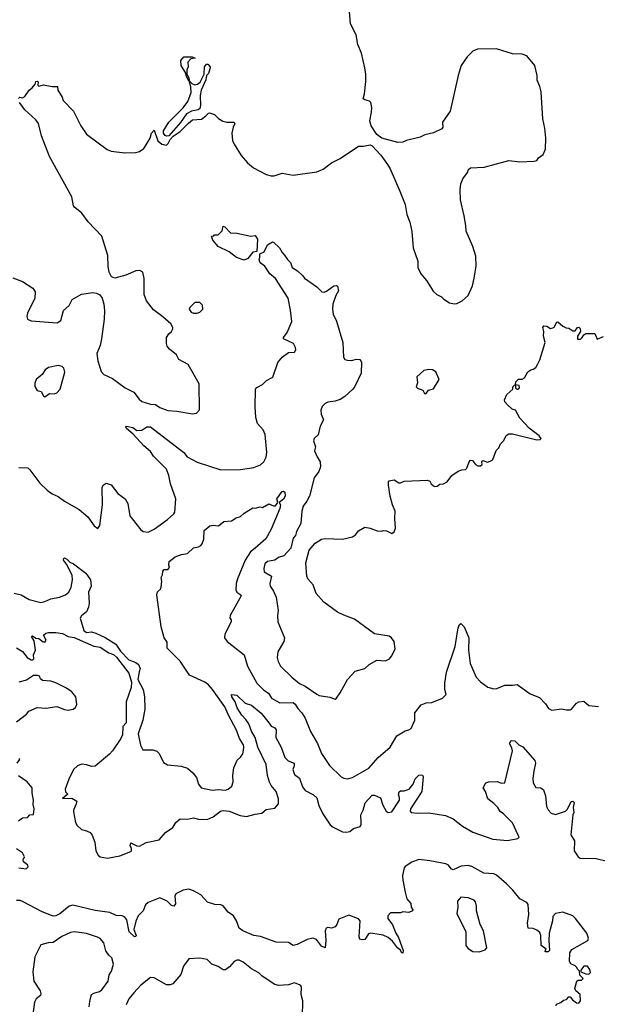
# Model space of a CAD drawing. Extents: x 2220520 to 2384350, y 721165 to 893491.
# Tile 138 of 256: x 2291882 to 2296575, y 813837 to 821838. Entities that reach past the tile are written whole.
import ezdxf

# ---------------------------------------------------------------- set-up
doc = ezdxf.new("R2010")
doc.units = 0

msp = doc.modelspace()

# ---------------------------------------------------------------- linework, layer by layer
at = {"layer": '0CON20XD'}
for points in [[(2294738.8, 820975), (2294726.7, 821015), (2294741.2, 821085), (2294742, 821125), (2294734.1, 821164.1), (2294724.2, 821174.2), (2294687.5, 821185), (2294673.8, 821195), (2294683.8, 821235), (2294693.9, 821336.1), (2294694, 821395), (2294686, 821445), (2294660, 821565), (2294628.8, 821635), (2294615.8, 821715), (2294570, 821805), (2294553.3, 822005)], [(2291871.7, 821198.3), (2291882.5, 821207.5), (2291905, 821202.5), (2291925, 821212.5), (2291960, 821265), (2291982.5, 821285), (2292007, 821313), (2292013.3, 821335), (2292025, 821337.5), (2292031.7, 821331.7), (2292030, 821305), (2292038.3, 821298.3), (2292075, 821308), (2292145, 821294), (2292190, 821295), (2292192.5, 821265), (2292227, 821207), (2292235, 821180), (2292320, 821095), (2292378.8, 820975), (2292425, 820906.7), (2292593.7, 820783.7), (2292625, 820770), (2292735, 820756.9), (2292822.3, 820757.7), (2292855, 820766.2), (2292889.5, 820790.5), (2292910.7, 820819.3), (2292943.3, 820875), (2292954.1, 820915.9), (2292975, 820940), (2293003.4, 820853.4), (2293036.2, 820826.2), (2293075, 820818.9), (2293089.6, 820830.4), (2293105.6, 820864.4), (2293128.2, 820891.8), (2293185, 820927.9), (2293253.6, 820996.4), (2293285, 821023.4), (2293359.6, 821030.4), (2293394.6, 821055.4), (2293415, 821078.8), (2293425, 821080), (2293465, 821067.5), (2293497.5, 821035), (2293532.3, 821012.3), (2293565, 821004), (2293623.6, 821003.6), (2293630, 820995), (2293616.2, 820965), (2293606.2, 820915), (2293612, 820855), (2293624.2, 820825), (2293682, 820735), (2293733.8, 820675), (2293782.4, 820632.4), (2293885, 820580), (2293925, 820567.5), (2293950.3, 820569.7), (2294015, 820590), (2294105, 820574.2), (2294295, 820601.4), (2294347.4, 820622.6), (2294415, 820674.2), (2294485, 820709.2), (2294635, 820810.8), (2294675, 820810), (2294729.3, 820819.3), (2294745, 820813.8), (2294816.2, 820736.2), (2294869.7, 820659.7), (2294890.8, 820625), (2294970, 820445), (2295013.1, 820335), (2295028, 820255), (2295052.7, 820192.7), (2295067.3, 820117.3), (2295078.8, 819985), (2295116, 819875), (2295116.2, 819825), (2295141.2, 819771.2), (2295187.9, 819717.9), (2295241.7, 819631.7), (2295270, 819605), (2295310, 819585), (2295327, 819567), (2295375, 819537.5), (2295415, 819527.5), (2295435, 819532.5), (2295476.1, 819553.9), (2295525, 819597.5), (2295561.2, 819675), (2295574, 819736), (2295590, 819835), (2295589.2, 819915), (2295564.2, 819995), (2295508.3, 820118.3), (2295507.1, 820165), (2295494.2, 820245), (2295462.5, 820375), (2295460, 820455), (2295465.9, 820504.1), (2295483.3, 820545), (2295520, 820595), (2295529.3, 820620.7), (2295545, 820633.3), (2295655, 820639.2), (2295855, 820692.9), (2295945, 820682), (2296063, 820687), (2296085, 820692.5), (2296097.5, 820715), (2296135, 820742.5), (2296153.6, 820786.4), (2296155.8, 820875), (2296149.2, 820955), (2296132.7, 821032.7), (2296118.3, 821251.7), (2296109.2, 821295), (2296085.8, 821345), (2296087.5, 821385), (2296066.4, 821466.4), (2296003, 821543), (2295965, 821556.7), (2295885, 821560), (2295755, 821601.2), (2295600.7, 821599.3), (2295565, 821582.5), (2295517.5, 821535), (2295470, 821465), (2295443.3, 821385), (2295380, 821095), (2295317.5, 821005), (2295320, 820965), (2295310.7, 820949.3), (2295245, 820918.8), (2295175, 820902.5), (2295135, 820883.8), (2295023.6, 820856.4), (2294995, 820842.5), (2294955, 820840), (2294823.9, 820873.9), (2294784.2, 820904.2), (2294738.8, 820975)], [(2293260, 821340), (2293255, 821340), (2293235, 821380), (2293232.5, 821402.5), (2293193.3, 821465), (2293192.5, 821505), (2293215, 821536.7), (2293283, 821537), (2293307.5, 821525), (2293271.7, 821518.3), (2293248.3, 821491.7), (2293250, 821455), (2293240.7, 821429.3), (2293240, 821395), (2293256.2, 821365), (2293260, 821340)], [(2293075, 820892), (2293065, 820897.7), (2293050.3, 820915), (2293049.2, 820935), (2293094, 821006), (2293209.8, 821120.2), (2293247.8, 821172.2), (2293274.1, 821245.9), (2293273, 821293), (2293260, 821340), (2293280, 821320), (2293305, 821307.5), (2293327, 821313), (2293349.3, 821330.7), (2293380, 821395), (2293383.8, 821455), (2293400, 821475), (2293410, 821475), (2293430, 821455), (2293430, 821445), (2293415, 821400), (2293400, 821385), (2293395, 821350), (2293356.2, 821263.8), (2293348.3, 821221.7), (2293351.5, 821141.5), (2293346.2, 821115), (2293332, 821105), (2293277.1, 821092.9), (2293236.8, 821073.2), (2293188.1, 821001.9), (2293095, 820894.5), (2293075, 820892)], [(2291825, 819739.2), (2291905, 819708.9), (2291988.8, 819655), (2292008.6, 819625), (2292004.4, 819575), (2291945, 819453.3), (2291940, 819425), (2291946, 819405), (2291975, 819391.5), (2292185.7, 819374.3), (2292215, 819392.5), (2292238.8, 819475), (2292284.1, 819515.9), (2292307.5, 819565), (2292385, 819607.1), (2292475, 819621.2), (2292506.4, 819616.4), (2292533, 819603), (2292552.5, 819575), (2292566.2, 819525), (2292571.2, 819475), (2292568, 819405), (2292545.9, 819244.1), (2292535, 819190), (2292507.5, 819125), (2292516.7, 819065), (2292545, 818977.5), (2292566.7, 818955), (2292635, 818922.5), (2292738, 818845), (2292810.4, 818810.4), (2292853, 818753), (2292875, 818735.8), (2292945.6, 818714.4), (2292985, 818709.4), (2293021.2, 818685), (2293085, 818661.9), (2293157.7, 818657.7), (2293285, 818633.8), (2293319.5, 818640.5), (2293343, 818667), (2293339.3, 818879.3), (2293251.2, 819035), (2293176.2, 819075), (2293155, 819113.3), (2293100.3, 819160.3), (2293081.2, 819185), (2293074, 819205), (2293073.8, 819255), (2293093.3, 819285), (2293116.7, 819305), (2293127.5, 819325), (2293127, 819337), (2293110, 819365), (2293043.9, 819423.9), (2292968.6, 819478.6), (2292912.4, 819552.4), (2292892.5, 819605), (2292892.5, 819735), (2292882.5, 819785), (2292858.3, 819798.3), (2292825, 819796.2), (2292745, 819761.2), (2292655, 819736.7), (2292628.3, 819748.3), (2292610, 819785), (2292601.2, 819831.2), (2292597.7, 819922.3), (2292548.3, 820078.3), (2292438.8, 820195), (2292385.9, 820265.9), (2292330.3, 820310.3), (2292320, 820325), (2292305, 820397.5), (2292123.1, 820725), (2292059.4, 820895), (2292033.8, 820995), (2292014.4, 821024.4), (2291924, 821105), (2291880, 821165)], [(2293705, 819884.2), (2293644.3, 819904.3), (2293585, 819951.2), (2293493.3, 819995), (2293452.5, 820045), (2293441.7, 820078.3), (2293458.3, 820081.7), (2293465, 820090), (2293495, 820090), (2293527, 820123), (2293535, 820160), (2293547.5, 820155), (2293595, 820106.7), (2293645, 820102.5), (2293759.3, 820079.3), (2293795, 820083.3), (2293814.1, 820054.1), (2293807.5, 819955), (2293775, 819948), (2293735, 819898), (2293705, 819884.2)], [(2291875, 818197.5), (2291947.5, 818195), (2291965, 818180), (2292045, 818071.2), (2292104.4, 818014.4), (2292145, 817984), (2292195, 817962), (2292245, 817926.2), (2292365, 817856.7), (2292435, 817797.5), (2292487.5, 817725), (2292517, 817703), (2292533, 817727), (2292554.2, 817895), (2292552.5, 818035), (2292560, 818055), (2292585, 818072.5), (2292625, 818056.7), (2292678.3, 817988.3), (2292740, 817945), (2292760, 817905), (2292776.2, 817805), (2292865, 817692.5), (2292885, 817677.5), (2292925, 817673.8), (2292975, 817698), (2293083.8, 817775), (2293135, 817821.2), (2293142.5, 817835), (2293151.1, 817945), (2293106.5, 818065), (2293094.3, 818135), (2293074.2, 818184.2), (2292969.8, 818289.8), (2292945, 818328), (2292890, 818375), (2292805, 818470.8), (2292748.8, 818515), (2292743.8, 818526.2), (2292750, 818535), (2292800, 818525), (2292835, 818498), (2292875, 818502), (2292915, 818528.9), (2292945, 818528.2), (2293215, 818321.2), (2293243.8, 818285), (2293325, 818241.9), (2293515, 818180.8), (2293675, 818182), (2293785, 818197.5), (2293839.7, 818220.3), (2293866.2, 818245), (2293885, 818282.5), (2293889.1, 818320.9), (2293876.1, 818466.1), (2293861.4, 818505), (2293813.9, 818556.1), (2293800.8, 818605), (2293794.4, 818695.6), (2293798.3, 818831.7), (2293804.2, 818845.8), (2293855, 818873.3), (2293886.7, 818905), (2293938.1, 818931.9), (2293978.3, 819051.7), (2294014.5, 819095.5), (2294065, 819133.3), (2294115, 819136.7), (2294126, 819155), (2294124, 819175), (2294105.5, 819205.5), (2294026.2, 819245), (2294026, 819255), (2294056, 819295), (2294092.5, 819385), (2294083.6, 819476.4), (2294063.9, 819573.9), (2293960, 819735), (2293915, 819773.3), (2293875, 819833.8), (2293835, 819861.2), (2293827.5, 819885), (2293834, 819905), (2293833.8, 819936.2), (2293867.7, 819952.3), (2293895, 820008), (2293935, 820032), (2293945, 820030), (2293992, 819985), (2294014.2, 819945), (2294034.2, 819925), (2294058.3, 819888.3), (2294082.5, 819865), (2294095, 819822.5), (2294138.1, 819798.1), (2294179.7, 819759.7), (2294196.1, 819736.1), (2294295, 819666), (2294337.3, 819627.3), (2294355, 819624.2), (2294375, 819631.4), (2294435, 819675.7), (2294455, 819678.8), (2294465, 819673.3), (2294472.9, 819635), (2294450.8, 819595), (2294425.8, 819525), (2294423.1, 819485), (2294429.4, 819445), (2294455, 819387.5), (2294506.9, 819215), (2294513.3, 819095), (2294525, 819077.5), (2294545, 819070), (2294580.7, 819069.3), (2294615, 819078.8), (2294645, 819076.2), (2294660, 819055), (2294656.9, 818965), (2294604.2, 818855.8), (2294588, 818835), (2294524.3, 818775.7), (2294485, 818750), (2294445, 818737.8), (2294385, 818730), (2294365, 818720), (2294340, 818695), (2294330, 818665), (2294331.7, 818631.7), (2294350, 818585), (2294322.9, 818535), (2294308.1, 818465), (2294275, 818435.5), (2294269.2, 818415), (2294285.6, 818365.6), (2294276.2, 818335), (2294297.8, 818285), (2294324.4, 818244.4), (2294325.7, 818204.3), (2294311.4, 818165), (2294275.8, 818115), (2294236.9, 817965), (2294216.2, 817923.8), (2294185.8, 817885), (2294174.3, 817845), (2294166.8, 817743.2), (2294132.1, 817677.9), (2294122.7, 817647.3), (2294104, 817625), (2294085, 817542.5), (2294028.3, 817481.7), (2293985, 817468), (2293955.5, 817444.5), (2293895, 817434.4), (2293873.9, 817415), (2293866.7, 817376.7), (2293869.7, 817349.7), (2293928.8, 817315), (2293915.5, 817255), (2293917.5, 817235), (2293945, 817194), (2293965.6, 817144.4), (2293982.7, 817037.3), (2293977.5, 816995), (2293980.6, 816945), (2294033.6, 816815), (2294028.9, 816785), (2293979.8, 816700.2), (2293974.5, 816655), (2293982.5, 816622.5), (2294002.2, 816585), (2294091.9, 816495), (2294155, 816442.7), (2294201.7, 816421.7), (2294295, 816355.8), (2294315, 816346), (2294401.7, 816331.7), (2294445, 816317.5), (2294456.4, 816323.6), (2294485, 816367.5), (2294545, 816476), (2294607, 816543), (2294685, 816566.2), (2294721.7, 816598.3), (2294785, 816632), (2294853.6, 816626.4), (2294886.7, 816645), (2294905, 816667.5), (2294933.8, 816725), (2294923.3, 816785), (2294903.8, 816815), (2294885, 816829.2), (2294765, 816847.5), (2294602.5, 816965), (2294515, 816998), (2294465, 817024), (2294353.2, 817103.2), (2294291.2, 817175), (2294266, 817245), (2294224.2, 817294.2), (2294213.8, 817315), (2294206.7, 817425), (2294233.9, 817526.1), (2294283.8, 817585), (2294335, 817616), (2294365, 817622.9), (2294505, 817617.5), (2294585, 817634), (2294609.7, 817650.3), (2294635, 817683.3), (2294685, 817712.5), (2294730, 817705), (2294787, 817683), (2294825, 817682.5), (2294835, 817687.5), (2294863.3, 817683.3), (2294906.4, 817663.6), (2294923.6, 817676.4), (2294936.2, 817705), (2294930, 817785), (2294932.5, 817845), (2294910, 817895), (2294891.2, 817965), (2294877.5, 818055), (2294878.3, 818081.7), (2294885, 818090), (2294925, 818097.5), (2294963.8, 818073.8), (2294975, 818073.3), (2295005, 818086.7), (2295195, 818096.7), (2295215, 818087.5), (2295225.9, 818065.9), (2295245, 818048.8), (2295255, 818043.3), (2295273.9, 818046.1), (2295295, 818063.3), (2295325, 818066.7), (2295355, 818083.3), (2295392.5, 818135), (2295445, 818168.8), (2295475, 818180), (2295505, 818182.5), (2295515.9, 818194.1), (2295533.3, 818245), (2295545, 818257.5), (2295560, 818255), (2295585, 818222.5), (2295605, 818212.5), (2295627, 818213), (2295638.3, 818221.7), (2295637.5, 818245), (2295645, 818256.7), (2295682.5, 818242.5), (2295717.5, 818255), (2295726.7, 818265), (2295753.9, 818336.1), (2295775, 818357.5), (2295789.3, 818390.7), (2295815, 818417.5), (2295835, 818457.5), (2295855, 818473.3), (2295885, 818473.3), (2296085, 818423.3), (2296110, 818425), (2296120, 818435), (2296102.5, 818455), (2296021.7, 818518.3), (2295945, 818600), (2295910, 818665), (2295883.9, 818673.9), (2295845, 818706.7), (2295825, 818733.3), (2295822.3, 818747.7), (2295839.5, 818790.5), (2295890, 818835), (2295890, 818855), (2295901.7, 818868.3), (2295910, 818870), (2295910, 818845), (2295920, 818835), (2295930, 818835), (2295942.5, 818845), (2295940, 818865), (2295910, 818870), (2295912.5, 818895), (2295935, 818916.7), (2295965, 818917.5), (2295983, 818927), (2296010, 818975), (2296035, 818993.3), (2296055, 818996.7), (2296075, 819010), (2296090, 819035), (2296107.3, 819072.7), (2296151.2, 819215), (2296138.8, 819265), (2296140, 819305), (2296133.3, 819335), (2296140.7, 819349.3), (2296165, 819347.5), (2296195, 819327.5), (2296215, 819332.5), (2296225, 819340), (2296245, 819380), (2296255, 819382.5), (2296295, 819347.5), (2296323, 819333), (2296345, 819330), (2296375, 819310), (2296395, 819310), (2296415, 819337.5), (2296425, 819340), (2296437, 819327), (2296437.5, 819305), (2296413.8, 819265), (2296415, 819241.2), (2296438.3, 819241.7), (2296453.3, 819255), (2296465, 819277.5), (2296482.5, 819287.5), (2296555, 819286.7), (2296575, 819242.5), (2296625, 819263.3)], [(2293325, 819452.5), (2293345, 819460), (2293370, 819485), (2293367, 819517), (2293345, 819540), (2293305, 819540), (2293265, 819500), (2293260, 819485), (2293275, 819460), (2293295, 819452.5), (2293325, 819452.5)], [(2292085, 818772.5), (2292125, 818800), (2292165, 818797.5), (2292183.3, 818806.7), (2292210, 818835), (2292247.7, 818972.3), (2292242, 819005), (2292228.3, 819018.3), (2292195, 819026.7), (2292115, 819010.6), (2292088.3, 818991.7), (2292063.8, 818955), (2292015, 818912.5), (2292003.8, 818885), (2292006.4, 818856.4), (2292023.6, 818823.6), (2292057.5, 818815), (2292075, 818780), (2292085, 818772.5)], [(2295185, 818800), (2295203, 818827), (2295243, 818837), (2295290, 818915), (2295262, 818975), (2295235, 818992), (2295205, 818993.8), (2295165, 818986), (2295107.5, 818935), (2295113, 818887), (2295102.5, 818855), (2295115, 818843.3), (2295158.3, 818828.3), (2295170, 818800), (2295185, 818800)], [(2291836.3, 817176.3), (2291895, 817164.7), (2291960, 817125), (2292055, 817102.5), (2292085, 817108.5), (2292135, 817130.9), (2292205.2, 817144.8), (2292255, 817164.7), (2292280, 817185), (2292300.2, 817225), (2292311.4, 817285), (2292308.8, 817325), (2292263, 817413), (2292238, 817445), (2292240.5, 817459.5), (2292245, 817463.3), (2292265, 817454), (2292290, 817430), (2292319.2, 817415), (2292420.5, 817340.5), (2292457.5, 817285), (2292463.1, 817235), (2292440.8, 817185), (2292447.5, 817095), (2292440.8, 817065), (2292423.8, 817025), (2292385, 816993.3), (2292373.8, 816975), (2292401.9, 816875), (2292425, 816858.6), (2292465, 816862.9), (2292501.2, 816851.2), (2292577.6, 816817.6), (2292662.7, 816762.7), (2292700.9, 816705), (2292767.5, 816635), (2292825, 816614.6), (2292848.1, 816598.1), (2292860.6, 816565), (2292851.8, 816538.2), (2292842.1, 816475), (2292884.3, 816394.3), (2292896.9, 816335), (2292897.5, 816235), (2292883.9, 816145), (2292845.8, 816035), (2292862.9, 815942.9), (2292882.5, 815905), (2292965, 815903.3), (2292995, 815893.3), (2293015, 815873.3), (2293051.2, 815801.2), (2293082.3, 815782.3), (2293192.7, 815772.7), (2293244.6, 815754.6), (2293288.7, 815718.7), (2293318.8, 815678.8), (2293336, 815625), (2293355.8, 815595.8), (2293445, 815576.9), (2293495, 815581.1), (2293555, 815577.1), (2293575, 815584.2), (2293605, 815608.8), (2293615.8, 815645), (2293614.3, 815695), (2293623, 815757), (2293649.5, 815820.5), (2293676.7, 815845), (2293695, 815872.5), (2293699.2, 815900.8), (2293704.2, 815925), (2293700, 815945), (2293666.9, 815996.9), (2293642.7, 816065), (2293578.2, 816185), (2293548.9, 816255), (2293448.4, 816395), (2293415, 816432.3), (2293385, 816453.3), (2293261.8, 816511.8), (2293185, 816625.4), (2293079.7, 816729.7), (2293079.4, 816779.4), (2293055.4, 816815.4), (2293030.5, 816905), (2292996, 817165), (2293000.8, 817189.2), (2293025, 817208.8), (2293031.4, 817225), (2293037.5, 817275), (2293032.5, 817305), (2293043, 817327), (2293045, 817357.5), (2293055, 817370), (2293085, 817370), (2293100, 817385), (2293092.5, 817405), (2293096.7, 817435), (2293145, 817473.8), (2293198, 817492), (2293245, 817498.8), (2293295, 817546.7), (2293335.8, 817554.2), (2293352.5, 817565), (2293365, 817577.5), (2293379.2, 817615), (2293382.1, 817687.9), (2293427.5, 817725), (2293455, 817731.2), (2293496.4, 817723.6), (2293541.2, 817758.8), (2293604, 817766), (2293640.5, 817789.5), (2293675, 817800), (2293705, 817827.5), (2293775, 817870), (2293795, 817868.8), (2293835, 817878.8), (2293856.1, 817873.9), (2293905, 817903.3), (2293945, 817887.5), (2293961.7, 817888.3), (2293980, 817915), (2293970, 817945), (2294015, 818002.5), (2294025, 818007.5), (2294037, 817997), (2294038, 817965), (2294025, 817941.2), (2293990, 817915), (2294000, 817895), (2293995.8, 817865.8), (2293925, 817698.8), (2293881.7, 817618.3), (2293796.2, 817543.8), (2293757.6, 817512.4), (2293714.1, 817445.9), (2293650.9, 817295), (2293640.4, 817255), (2293638.5, 817205), (2293647.1, 817185), (2293680, 817165), (2293682, 817155), (2293592.5, 816995), (2293588.8, 816975), (2293599.5, 816959.5), (2293600.8, 816945), (2293547.8, 816845), (2293545.7, 816815.7), (2293568.8, 816785), (2293706.1, 816676.1), (2293732, 816585), (2293808.1, 816445), (2293865, 816390), (2293904.5, 816364.5), (2293928, 816325), (2293995, 816287.1), (2294105, 816287.8), (2294121.1, 816275), (2294140.9, 816240.9), (2294174.3, 816204.3), (2294201.7, 816161.7), (2294244.7, 816054.7), (2294302.7, 815955), (2294334.3, 815875), (2294398.3, 815778.3), (2294495, 815684), (2294516.4, 815673.6), (2294545, 815670), (2294585, 815680.8), (2294718, 815755), (2294795, 815840.8), (2294892.5, 815925), (2294945, 816018.8), (2295015, 816060), (2295045, 816066.7), (2295061.7, 816078.3), (2295093.8, 816145), (2295093.8, 816205), (2295145, 816268.8), (2295185, 816286.7), (2295231.7, 816288.3), (2295317.5, 816325), (2295346.2, 816353.8), (2295336, 816395), (2295335.6, 816445), (2295349.1, 816535), (2295420.4, 816745), (2295445, 816896.7), (2295455, 816922.5), (2295465, 816930), (2295492, 816905), (2295530.5, 816815), (2295528.5, 816715), (2295540.8, 816605), (2295591.8, 816495), (2295625, 816457.8), (2295685, 816412.9), (2295735, 816399.4), (2295758.5, 816401.5), (2295825, 816430.6), (2295885, 816428.6), (2295925, 816434), (2296030.2, 816360.2), (2296105, 816328.5), (2296155, 816278), (2296179.1, 816239.1), (2296205.8, 816225.8), (2296285, 816238.9), (2296325, 816229.4), (2296355, 816230), (2296365.8, 816235), (2296405, 816283.8), (2296425, 816293.8), (2296465, 816301.2), (2296505.7, 816265.7), (2296585, 816255.6)], [(2291855, 816733.7), (2291903.9, 816703.9), (2291943.5, 816653.5), (2291975, 816636.9), (2291987.5, 816635), (2291997.3, 816642.7), (2291994.7, 816675.3), (2292010.7, 816715), (2292000.2, 816790.2), (2291978, 816825), (2291985, 816832), (2292012.5, 816812.5), (2292037.8, 816807.8), (2292072.4, 816782.4), (2292085, 816780), (2292096.9, 816796.9), (2292076.2, 816835), (2292095, 816852), (2292115, 816857.1), (2292175, 816858.2), (2292231.1, 816851.1), (2292275, 816825.4), (2292325, 816816.2), (2292485, 816747.8), (2292535, 816737.4), (2292605, 816693.3), (2292645, 816678.8), (2292668.5, 816658.5), (2292768, 816528), (2292790.9, 816455), (2292787.9, 816412.1), (2292747, 816295), (2292746.1, 816125), (2292720, 816095), (2292716.4, 816025), (2292705, 815996.7), (2292636.6, 815895), (2292610.8, 815869.2), (2292495, 815772.3), (2292465, 815768.4), (2292425, 815782.9), (2292385, 815787), (2292351.4, 815775), (2292318.6, 815745), (2292280.8, 815665), (2292251.9, 815585), (2292254.4, 815564.4), (2292272.5, 815545), (2292230, 815510), (2292305, 815511.2), (2292345, 815487.5), (2292341.2, 815465), (2292319.2, 815415), (2292319.4, 815399.4), (2292336, 815315), (2292349.5, 815289.5), (2292385, 815256.7), (2292425, 815247.5), (2292455, 815232.5), (2292470.7, 815210.7), (2292493, 815153), (2292501.2, 815085), (2292519.5, 815049.5), (2292535.9, 815035.9), (2292595, 815024.2), (2292695, 815043.8), (2292785, 815077.5), (2292790, 815085), (2292790, 815105), (2292780, 815125), (2292785, 815147.5), (2292835, 815123.3), (2292855, 815122.5), (2292909.5, 815150.5), (2293016.2, 815173.8), (2293066.1, 815233.9), (2293125.7, 815274.3), (2293150, 815315), (2293185, 815343.8), (2293245, 815340), (2293295, 815352.9), (2293335, 815341.9), (2293405, 815339.4), (2293455, 815360), (2293514.6, 815405.4), (2293535, 815410.9), (2293585, 815406.8), (2293672.1, 815372.1), (2293725, 815363.2)], [(2291855, 816133.3), (2291936.4, 816193.6), (2291955, 816217.5), (2292025, 816247.5), (2292095, 816242.5), (2292185, 816257.5), (2292245, 816232.5), (2292275, 816227.5), (2292316.1, 816233.9), (2292335, 816247.5), (2292346.1, 816273.9), (2292338.8, 816335), (2292305, 816376.7), (2292262.5, 816405), (2292175, 816450), (2292135, 816463.3), (2292068.3, 816468.3), (2292051.7, 816481.7), (2292043, 816503), (2292028.1, 816508.1), (2291995, 816509.1), (2291938.2, 816471.8), (2291875, 816455.3)], [(2293725, 815363.2), (2293795, 815382.5), (2293850, 815390), (2293885, 815419.2), (2293955, 815429.2), (2293984.4, 815465), (2293985.2, 815505), (2293965, 815566.9), (2293925.2, 815615.2), (2293911.8, 815641.8), (2293894.7, 815695), (2293885.8, 815785), (2293817.1, 815925), (2293793.9, 816003.9), (2293764.8, 816055), (2293743.8, 816115), (2293720.2, 816150.2), (2293685.6, 816185), (2293648.2, 816245), (2293634, 816294), (2293606, 816335), (2293603.3, 816355), (2293645, 816348), (2293713.5, 816283.5), (2293765, 816266.5), (2293845, 816201.8), (2293910.3, 816120.3), (2293925, 816096.2), (2293955, 816083.3), (2293965, 816067.5), (2293962, 816005), (2294007.2, 815927.2), (2294035, 815842.5), (2294064.6, 815814.6), (2294113.3, 815795), (2294112.5, 815775), (2294100.8, 815745), (2294114.3, 815705), (2294155, 815673.3), (2294180, 815605), (2294201.4, 815575), (2294269.9, 815539.9), (2294296.7, 815515), (2294312.6, 815452.6), (2294345.6, 815385), (2294405, 815295.8), (2294429.2, 815275), (2294505, 815238.6), (2294535, 815234.4), (2294565, 815242), (2294595, 815266.2), (2294647.3, 815282.7), (2294655.8, 815294.2), (2294657.5, 815315), (2294652.5, 815375), (2294672.5, 815415), (2294689.2, 815475), (2294745, 815535.7), (2294765, 815535.8), (2294812.5, 815515), (2294833.8, 815455), (2294860, 815405), (2294875, 815396.2), (2294905, 815400), (2294967.5, 815495), (2294968.8, 815515), (2294958.8, 815545), (2294965, 815562.5), (2294975, 815570), (2295005, 815571.2), (2295046.2, 815585), (2295078, 815625), (2295095, 815670), (2295125, 815697.5), (2295145, 815702.5), (2295155, 815697.5), (2295160, 815685), (2295149.2, 815565), (2295056.4, 815425), (2295053.6, 815405), (2295064, 815395), (2295115, 815389.8), (2295205, 815393.8), (2295341.3, 815371.3), (2295403.2, 815343.2), (2295478.9, 815285), (2295565, 815235.5), (2295725, 815179.5), (2295845, 815167.1), (2295930, 815185), (2295940, 815195), (2295930.7, 815210.7), (2295885, 815310), (2295812.5, 815385), (2295785, 815403.3), (2295766.7, 815435), (2295735, 815467.5), (2295686.7, 815505), (2295666.7, 815565), (2295647.5, 815595), (2295670, 815635), (2295695, 815643.8), (2295765, 815646.7), (2295795, 815633.3), (2295825, 815637.5), (2295886, 815895), (2295881.7, 815921.7), (2295862.5, 815955), (2295875, 815980), (2295905, 815976.7), (2295937.5, 815945), (2295969.5, 815929.5), (2296068.3, 815818.3), (2296074, 815795), (2296058.3, 815731.7), (2296051.7, 815671.7), (2296054.2, 815635), (2296075, 815598.8), (2296117.5, 815595), (2296138.3, 815578.3), (2296155, 815530), (2296162.5, 815445), (2296175, 815416.7), (2296199.3, 815389.3), (2296235, 815380), (2296317.5, 815405), (2296331.7, 815421.7), (2296362.5, 815485), (2296377, 815487), (2296386.4, 815476.4), (2296380, 815435), (2296383.3, 815395), (2296376.2, 815375), (2296360, 815215), (2296390, 815165), (2296386.2, 815085), (2296420, 815035), (2296435, 815024.4), (2296565, 815022.5), (2296655, 815000)], [(2291862.5, 815795), (2291883.3, 815825), (2291875, 815831.2)], [(2291873.2, 815326.8), (2291905, 815352.9), (2291945, 815353.8), (2291965, 815376.2), (2291995, 815380), (2292000, 815425), (2291990.8, 815460.8), (2291993.7, 815495), (2291982.9, 815555), (2291983.6, 815595), (2291942.9, 815645), (2291872.8, 815692.8)], [(2291875, 814945.8), (2291935, 814936.4), (2291950.5, 814955), (2291945, 814969.2), (2291912.5, 814995), (2291910.7, 815009.3), (2291920, 815035), (2291905, 815067.5), (2291855, 815099.2)], [(2296240, 813825), (2296242.7, 813837.3), (2296278.3, 813851.7), (2296300.8, 813869.2), (2296323.6, 813876.4), (2296345, 813897.5), (2296355, 813897.5), (2296373, 813873), (2296405, 813848), (2296425, 813846.2), (2296438, 813865), (2296436.7, 813915), (2296400, 813945), (2296392.5, 813965), (2296410, 814025), (2296418.3, 814031.7), (2296447, 814033), (2296460, 814045), (2296433, 814073), (2296430, 814105), (2296413, 814123), (2296410, 814135), (2296395, 814150), (2296360, 814165), (2296350, 814185), (2296352.5, 814255), (2296369.3, 814280.7), (2296497.5, 814355), (2296503.3, 814375), (2296490, 814415), (2296397.8, 814535), (2296375, 814555.4), (2296295, 814584.3), (2296236.4, 814573.6), (2296215, 814550), (2296212, 814515), (2296184.1, 814415.9), (2296180, 814355), (2296187, 814273), (2296177, 814263), (2296152.5, 814262.5), (2296153, 814277), (2296160, 814285), (2296120, 814315), (2296116.2, 814395), (2296108.8, 814418.8), (2296085, 814440), (2296055, 814452.5), (2296013.3, 814455), (2296007.1, 814495), (2296017.7, 814567.7), (2296013, 814647), (2296002.5, 814665), (2295944.3, 814694.3), (2295888, 814765), (2295836.1, 814816.1), (2295756.8, 814885), (2295735, 814897.1), (2295652.2, 814902.2), (2295555, 814957.5), (2295525, 814965.8), (2295470.1, 814959.9), (2295405, 814929.2), (2295387.2, 814937.2), (2295365.9, 814965.9), (2295345, 814978.8), (2295215, 815003.6), (2295125, 815012.1), (2295068.6, 814991.4), (2295014.3, 814955.7), (2295005.7, 814944.3), (2294993.6, 814883.6), (2294994.5, 814845), (2295012.7, 814747.3), (2295028.1, 814695), (2295060, 814655), (2295062.5, 814625), (2295077.5, 814605), (2295072.5, 814595), (2295043.9, 814583.9), (2294995, 814586.7), (2294975, 814580), (2294895, 814580), (2294874, 814555), (2294874.2, 814535), (2294911.4, 814481.4), (2294937.1, 814415), (2294958.5, 814378.5), (2294996.4, 814273.6), (2294995, 814253.3), (2294985, 814257.5), (2294976.1, 814276.1), (2294952.5, 814295), (2294910.9, 814350.9), (2294875, 814380), (2294835, 814399.2), (2294735, 814416), (2294715, 814408.8), (2294685.7, 814364.3), (2294665, 814359.2), (2294646.7, 814365), (2294640, 814385), (2294648.9, 814515), (2294635, 814530), (2294555, 814561.4), (2294475, 814527.5), (2294459.2, 814485), (2294445, 814466.2), (2294415, 814456.2), (2294385, 814460), (2294373.3, 814455), (2294364, 814435), (2294369.4, 814355), (2294363.3, 814296.7), (2294335, 814309.2), (2294293, 814363), (2294265, 814372.9), (2294218, 814362), (2294137.3, 814322.7), (2294103.6, 814313.6), (2294065, 814339.2), (2293965, 814341.4), (2293838.3, 814388.3), (2293785, 814395.6), (2293695, 814432.9), (2293664, 814455), (2293644.2, 814515), (2293620, 814555), (2293575, 814586.2), (2293536.4, 814636.4), (2293515, 814645.6), (2293468.3, 814648.3), (2293407.3, 814667.3), (2293355, 814725.6), (2293295, 814758.5), (2293255, 814771.1), (2293211.4, 814765), (2293149.4, 814735), (2293143.8, 814715), (2293146.7, 814653.3), (2293135, 814632.9), (2293115, 814640.6), (2293080.6, 814675), (2293021.2, 814701.2), (2292925, 814662.8), (2292903.3, 814645), (2292885.5, 814595), (2292845, 814556.7), (2292825, 814511.2), (2292810, 814445), (2292828, 814395), (2292825, 814387.5), (2292815, 814386.2), (2292772.7, 814425), (2292753.3, 814523.3), (2292735, 814544.2), (2292714.4, 814554.4), (2292665, 814558.2), (2292615, 814583.1), (2292495, 814598.4), (2292315, 814642.5), (2292285, 814632.9), (2292207.8, 814572.2), (2292175, 814554.6), (2292155, 814552.1), (2292065, 814588.1), (2291905, 814672.3), (2291885, 814679.5), (2291855, 814680)], [(2295615, 814263.8), (2295665, 814278.8), (2295676.2, 814295), (2295650, 814435), (2295623.8, 814485), (2295593.3, 814595), (2295593.3, 814635), (2295585, 814670), (2295575, 814682.5), (2295525, 814702.5), (2295465, 814707.5), (2295440, 814675), (2295441.2, 814625), (2295434, 814575), (2295506.1, 814426.1), (2295508, 814315), (2295525, 814288.8), (2295565, 814266.2), (2295615, 814263.8)], [(2292447.5, 813815), (2292450.6, 813859.4), (2292466.2, 813915), (2292485, 813927.5), (2292530, 813940), (2292548.8, 813955), (2292602, 814025), (2292608, 814075), (2292628.8, 814105), (2292643.6, 814163.6), (2292630, 814215), (2292606.1, 814236.1), (2292581.3, 814271.3), (2292565.8, 814335), (2292535, 814370), (2292513, 814383), (2292425, 814411.4), (2292324.4, 814425.6), (2292295, 814420.6), (2292225, 814388.6), (2292155, 814338.6), (2292114.2, 814335.8), (2292055, 814321.2), (2292006.4, 814223.6), (2291988.3, 814101.7), (2291997.5, 814025), (2292047.1, 813945), (2292053.8, 813925), (2292050.5, 813909.5), (2292015, 813880), (2292002, 813855), (2291988.8, 813755)], [(2294178.6, 813735), (2294183.2, 813865), (2294168.8, 813915), (2294172.7, 813972.7), (2294167.1, 813987.1), (2294155, 813996.2), (2294115, 814010), (2294065, 813994.2), (2293985, 813990.6), (2293955, 813996.7), (2293852, 814065), (2293825, 814092.5), (2293765.3, 814125.3), (2293698.3, 814178.3), (2293665, 814194.4), (2293645, 814195.6), (2293625, 814185.6), (2293587.6, 814142.4), (2293555, 814116), (2293535, 814118), (2293495, 814144), (2293444.1, 814164.1), (2293405, 814200), (2293345, 814212), (2293255, 814206.7), (2293213.8, 814146.2), (2293190.2, 814079.8), (2293125, 814002.5), (2293105, 813994.4), (2293075, 813995.6), (2292975, 814051.4), (2292945.8, 814054.2), (2292867.5, 813992.5), (2292809.8, 813930.2), (2292770, 813880), (2292746.7, 813833.3)], [(2296505, 814082.5), (2296520, 814095), (2296515, 814120), (2296495, 814147.5), (2296465, 814147.5), (2296440, 814115), (2296441.7, 814101.7), (2296483, 814083), (2296505, 814082.5)]]:
    msp.add_lwpolyline(points, dxfattribs=at)

doc.saveas('drawing.dxf')
